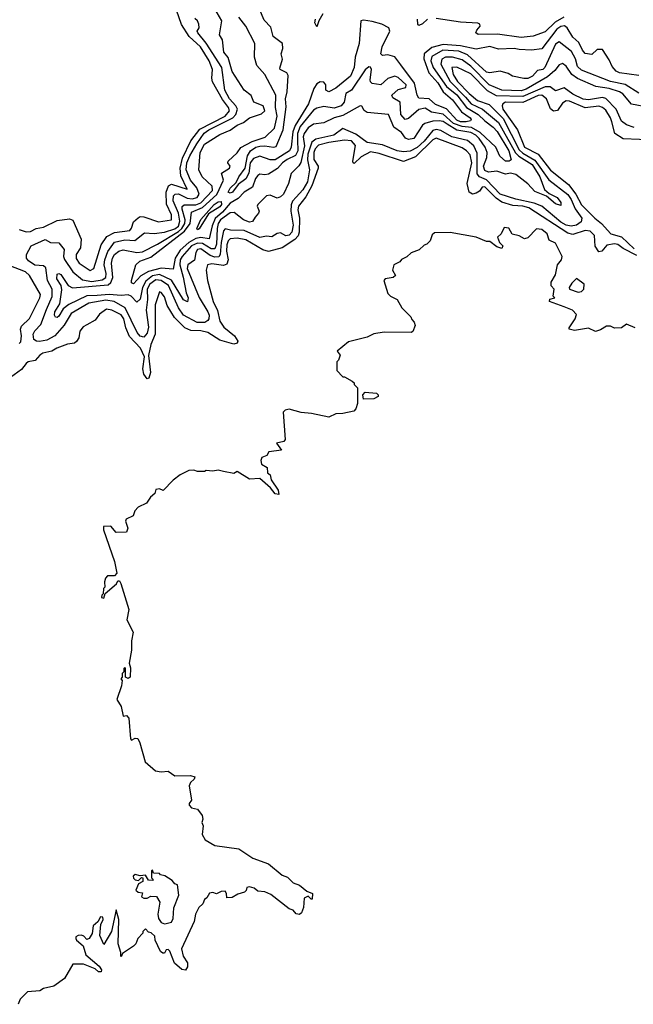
# Model space of a CAD drawing. Extents: x 2029826 to 2248070, y 228728 to 402406.
# Tile 131 of 256: x 2077588 to 2081134, y 344655 to 350342. Entities that reach past the tile are written whole.
import ezdxf

# ---------------------------------------------------------------- set-up
doc = ezdxf.new("R2010")
doc.units = 0

msp = doc.modelspace()

# ---------------------------------------------------------------- linework, layer by layer
at = {"layer": '0CON10XD'}
for points in [[(2077585, 349130.4), (2077625, 349117), (2077651, 349119), (2077683.9, 349136.1), (2077725, 349143.8), (2077805, 349181.8), (2077875, 349190.7), (2077895, 349184.5), (2077942.6, 349075), (2077938.8, 349025), (2077915.2, 348985), (2077915, 348963.1), (2077930.9, 348935), (2077995, 348892.5), (2078017.1, 348905), (2078058.7, 349041.3), (2078091.1, 349088.9), (2078135, 349113.1), (2078225, 349124.3), (2078235, 349137.5), (2078245.2, 349174.8), (2078272.4, 349197.6), (2078285, 349204.2), (2078305, 349203.9), (2078390, 349175), (2078464.3, 349185.7), (2078464.5, 349215), (2078436.2, 349276.2), (2078433.5, 349346.5), (2078447.4, 349382.6), (2078465, 349390.9), (2078556.7, 349363.3), (2078520.1, 349440.1), (2078516.1, 349485), (2078528.6, 349541.4), (2078577.6, 349642.4), (2078629.9, 349710.1), (2078774.8, 349785), (2078801.1, 349815), (2078795, 349834.7), (2078760.3, 349880.3), (2078702.9, 349982.9), (2078697.7, 350005), (2078702.7, 350055), (2078683.5, 350105), (2078632.7, 350185), (2078568, 350245), (2078523.1, 350313.1), (2078479.7, 350435)], [(2080285.8, 349805), (2080355, 349748.1), (2080453.3, 349573.3), (2080473.3, 349553.3), (2080549.2, 349505), (2080594.1, 349435), (2080621.3, 349361.3), (2080647.5, 349337.5), (2080693.3, 349315), (2080715.9, 349285), (2080715, 349268.6), (2080685, 349278.8), (2080631.9, 349321.9), (2080565, 349349.5), (2080525, 349393.4), (2080455, 349447.8), (2080425, 349456.2), (2080395, 349450), (2080345, 349466.9), (2080297.9, 349462.1), (2080275, 349471.3), (2080267.6, 349495), (2080286.9, 349545), (2080289, 349575), (2080277.9, 349605), (2080243.4, 349655), (2080223.8, 349675), (2080195, 349691.1), (2080113.3, 349703.3), (2080057.7, 349737.7), (2080035, 349753.5), (2080012.4, 349757.6), (2079974.9, 349755.1), (2079928.7, 349741.3), (2079915, 349732.5), (2079865, 349656.5), (2079835, 349649.7), (2079818.3, 349658.3), (2079795, 349691.1), (2079750.7, 349720.7), (2079718.5, 349795), (2079595, 349806.2), (2079578.2, 349818.2), (2079565, 349841.4), (2079555, 349844.5), (2079455, 349789), (2079405, 349775.2), (2079345, 349746.3), (2079285, 349737.7), (2079255, 349716.7), (2079231.4, 349685), (2079226.8, 349665), (2079233.7, 349613.7), (2079212.3, 349517.7), (2079201.7, 349498.3), (2079157.1, 349452.9), (2079142.2, 349395), (2079111.8, 349335), (2079095, 349318.2), (2079075, 349311.1), (2079035, 349328.5), (2079015, 349324.5), (2078964.3, 349275), (2078960, 349265), (2078970.9, 349235), (2078968.9, 349225), (2078947.8, 349202.2), (2078933.1, 349176.9), (2078915, 349171.6), (2078881.1, 349185), (2078827.8, 349227.8), (2078805, 349226.7), (2078748.4, 349185), (2078735.6, 349165), (2078728.8, 349135), (2078725.1, 349045), (2078715, 349019.3), (2078695, 349018.8), (2078645, 349049.9), (2078615, 349052), (2078581.7, 349035), (2078526.5, 348975), (2078515.6, 348954.4), (2078513.3, 348925), (2078533.5, 348855), (2078549.4, 348765), (2078561.6, 348735), (2078557.7, 348712.3), (2078535, 348724.7), (2078465, 348836.9), (2078395, 348870.9), (2078355, 348862.6), (2078317.6, 348832.4), (2078297.8, 348795), (2078285, 348726.9), (2078265, 348710), (2078232.9, 348745), (2078215, 348753.6), (2078175, 348747.9), (2078105.1, 348755.1), (2078035, 348749.6), (2077975, 348746.7), (2077872.5, 348697.5), (2077838.3, 348671.7), (2077815, 348630), (2077805, 348622), (2077795, 348623.6), (2077789.5, 348635), (2077791.1, 348655), (2077819.6, 348700.4), (2077832, 348782), (2077826.9, 348806.9), (2077802.8, 348845), (2077805, 348872.2), (2077815, 348876), (2077825, 348869.3), (2077867.3, 348807.3), (2077893.8, 348793.8), (2078099.6, 348810.4), (2078115.5, 348824.5), (2078127, 348853), (2078118.2, 348935), (2078124.3, 348965), (2078136.7, 348985), (2078161.6, 349005), (2078185, 349012), (2078265, 348997.8), (2078298.4, 349001.6), (2078385, 349045.7), (2078505, 349118.6), (2078525.2, 349135), (2078542.8, 349165), (2078543.4, 349185), (2078527.3, 349247.3), (2078527.1, 349262.9), (2078537.8, 349272.2), (2078605, 349271.8), (2078635, 349284.9), (2078703, 349355), (2078699.5, 349379.5), (2078641.9, 349435), (2078623.2, 349475), (2078630.5, 349575), (2078655, 349622.5), (2078745, 349679.1), (2078805, 349704.2), (2078845, 349732.7), (2078882, 349748), (2078916.2, 349775), (2078985, 349797.8), (2079004.6, 349815), (2078994.8, 349844.8), (2078940.9, 349865), (2078924.7, 349904.7), (2078884.6, 349935), (2078815, 350043.3), (2078792.8, 350122.8), (2078768.2, 350155), (2078760, 350225), (2078743.3, 350255), (2078756.5, 350335), (2078715.4, 350405.4)], [(2079790.3, 350080.3), (2079755, 350126.8), (2079715, 350139.1), (2079685, 350134.5), (2079674.2, 350144.2), (2079682.5, 350185), (2079727.1, 350275), (2079720.3, 350295), (2079681.3, 350315), (2079625, 350331.8), (2079575, 350339.4), (2079559.1, 350335), (2079549.5, 350205), (2079526.5, 350125), (2079520.2, 350065), (2079498.8, 350015), (2079415, 349945.8), (2079375, 349925.7), (2079358, 349935), (2079356.5, 349965), (2079345, 349980.5), (2079325, 349983.8), (2079305, 349971.1), (2079288, 349945), (2079256.2, 349855), (2079179.5, 349730.5), (2079167.3, 349695), (2079155.8, 349605), (2079147.5, 349585), (2079065, 349533.2), (2079035, 349532.8), (2078975, 349553.4), (2078939.4, 349540.6), (2078920.7, 349515), (2078911.6, 349455), (2078895, 349423.1), (2078850.7, 349389.3), (2078817.2, 349345), (2078805, 349340), (2078793.4, 349345), (2078805, 349368), (2078839.1, 349400.9), (2078854.2, 349435), (2078890.5, 349485), (2078904.5, 349555), (2078922.1, 349585), (2078951.9, 349605), (2078975, 349611.8), (2079005, 349614), (2079054.8, 349605.2), (2079070.3, 349609.7), (2079110, 349705), (2079127.6, 349837.6), (2079123.6, 349885), (2079134.1, 349925), (2079139.8, 350019.8), (2079130.8, 350035), (2079094.1, 350054.1), (2079091.1, 350061.1), (2079107, 350113), (2079098.5, 350145), (2079109.4, 350175), (2079106.8, 350205), (2079052.7, 350245), (2079039.3, 350299.3), (2078999.9, 350339.9), (2078972.9, 350402.9)], [(2079339.5, 350375), (2079315.8, 350335), (2079305, 350300), (2079294.2, 350324.2), (2079297.5, 350345)], [(2081138.7, 349718.7), (2081094.5, 349734.5), (2081066, 349755), (2081034.1, 349824.1), (2080976.1, 349886.1), (2080955, 349892), (2080875, 349879.5), (2080845, 349882.7), (2080785, 349912.2), (2080735, 349947.7), (2080685, 349930.6), (2080653.2, 349953.2), (2080625, 349954.7), (2080495, 349897.3), (2080342.4, 349902.4), (2080291.2, 349931.2), (2080195, 350028.8), (2080115, 350068.1), (2080085.2, 350064.8), (2080092.4, 350025), (2080117.7, 349985), (2080186.2, 349916.2), (2080234, 349875), (2080301.1, 349851.1), (2080381, 349771), (2080475, 349589.4), (2080495, 349571), (2080565, 349531.4), (2080646.5, 349416.5), (2080755, 349331.5), (2080775, 349304.2), (2080798.5, 349248.5), (2080835.6, 349195), (2080832.7, 349175), (2080805, 349154.9), (2080775, 349148.6), (2080745, 349154.9), (2080715, 349173.2), (2080604.6, 349264.6), (2080561.6, 349281.6), (2080455, 349304.7), (2080365, 349333.7), (2080285, 349417.8), (2080244.7, 349434.7), (2080232.4, 349452.4), (2080231.7, 349571.7), (2080212.8, 349612.8), (2080174.9, 349644.9), (2080086.1, 349666.1), (2080021.6, 349701.6), (2079995, 349707), (2079975, 349701.1), (2079925, 349640.7), (2079885, 349604), (2079845, 349582.8), (2079805, 349578), (2079769.6, 349585), (2079685, 349619), (2079595, 349633.1), (2079531, 349681), (2079455, 349713.5), (2079404.1, 349675), (2079298.4, 349651.6), (2079276, 349634), (2079252.4, 349565), (2079251.9, 349531.9), (2079262.3, 349475), (2079250.5, 349405), (2079225, 349358.7), (2079185, 349316), (2079165.4, 349294.6), (2079157, 349273), (2079155.3, 349235), (2079168.7, 349155), (2079160.8, 349115), (2079145, 349096.5), (2079125, 349092.9), (2079095, 349111.7), (2079075, 349107.1), (2079045, 349088.5), (2079015, 349091.4), (2078975, 349083), (2078885, 349123.5), (2078806.4, 349126.4), (2078775, 349133.8), (2078765, 349122.5), (2078751.8, 349055), (2078747, 348985), (2078738.5, 348971.5), (2078715, 348971), (2078689.5, 348979.5), (2078635, 349018.5), (2078614.8, 349015), (2078605, 348998.1), (2078597.4, 348952.6), (2078559.4, 348925), (2078555.6, 348905), (2078625, 348737.7), (2078675.2, 348655), (2078682, 348635), (2078680.6, 348615), (2078675, 348603.6), (2078657.1, 348592.9), (2078613.3, 348593.3), (2078535, 348634.5), (2078505, 348677.3), (2078447.3, 348807.3), (2078405, 348836.2), (2078375, 348839), (2078339.7, 348815), (2078324.6, 348785), (2078326.2, 348725), (2078318.8, 348665), (2078332.9, 348565), (2078325, 348531.3), (2078305, 348508.9), (2078285, 348514.1), (2078266.8, 348535), (2078198.2, 348678.2), (2078133.9, 348713.9), (2078085, 348722.5), (2077987.1, 348705), (2077885, 348645.6), (2077845, 348578.1), (2077791.1, 348515), (2077745, 348489.9), (2077702.7, 348482.7), (2077684.6, 348484.6), (2077669.8, 348495), (2077666.5, 348525), (2077674.9, 348545.1), (2077709.4, 348580.6), (2077742.6, 348667.4), (2077775, 348742.7), (2077775.7, 348785), (2077748.8, 348835), (2077739.2, 348909.2), (2077725, 348919.4), (2077675, 348924.8), (2077639.3, 348949.3), (2077626.7, 348965), (2077627.6, 348985), (2077655, 349035.3), (2077735, 349072.5), (2077765.7, 349055.7), (2077815, 349052.5), (2077845.2, 349015.2), (2077840.9, 348975), (2077846.2, 348956.2), (2077895, 348885.4), (2077950, 348840), (2078005, 348829.2), (2078065, 348839), (2078085, 348853), (2078086.8, 348875), (2078076.8, 348925), (2078079.4, 348955), (2078097.2, 349002.8), (2078135, 349056.6), (2078195, 349070.9), (2078253.8, 349066.2), (2078308.8, 349111.2), (2078365, 349107), (2078425, 349114.4), (2078483.7, 349133.7), (2078505, 349148.5), (2078512.7, 349177.3), (2078505, 349225), (2078474.7, 349295), (2078477, 349325), (2078486.1, 349333.9), (2078505, 349336.5), (2078555, 349311.2), (2078585, 349306.4), (2078613, 349315), (2078624.3, 349335), (2078611.1, 349371.1), (2078575, 349415.2), (2078550.9, 349475), (2078553.7, 349515), (2078570.7, 349555), (2078610.7, 349625), (2078654.4, 349685.6), (2078681, 349705), (2078819, 349775), (2078836.5, 349795), (2078845.9, 349825), (2078837, 349845), (2078800.1, 349885), (2078772.7, 349935), (2078755.9, 350065), (2078666.3, 350206.3), (2078617.7, 350265), (2078614.2, 350275.8), (2078624.3, 350295.7), (2078623.8, 350315), (2078615, 350334.4), (2078599.2, 350349.2)], [(2081165, 349918.3), (2081087.5, 349967.5), (2081002.5, 349985), (2080835, 350049.6), (2080811.5, 350071.5), (2080799.7, 350115), (2080777.3, 350157.3), (2080705, 350213.8), (2080685, 350199.6), (2080622.3, 350065), (2080610.8, 350055), (2080580.9, 350049.1), (2080551.5, 350015), (2080525, 350002.5), (2080501.7, 350001.7), (2080435, 350016.5), (2080410.8, 350030.8), (2080365, 350045.2), (2080305, 350034.4), (2080285, 350039.3), (2080175, 350138.6), (2080125, 350160.7), (2080033.3, 350166.7), (2079970.2, 350129.8), (2079963.1, 350105), (2079976.8, 350065), (2080053.9, 349955), (2080115, 349907.8), (2080169.3, 349835), (2080237.2, 349795), (2080275, 349757.5), (2080325, 349720.3), (2080346.5, 349696.5), (2080414.9, 349585), (2080427.3, 349532.7), (2080415.6, 349524.4), (2080395, 349525.2), (2080363.4, 349553.4), (2080339.1, 349605), (2080249.6, 349689.6), (2080198.4, 349718.4), (2080145, 349724.5), (2080095, 349741.5), (2080035, 349796.4), (2079967.7, 349807.7), (2079931.5, 349831.5), (2079895, 349822.6), (2079835, 349771.7), (2079815, 349765.9), (2079790.7, 349795), (2079786, 349866), (2079745, 349890.6), (2079738.9, 349905), (2079775, 349938.9), (2079819.2, 349950.8), (2079820.4, 349965), (2079775, 350007.7), (2079755, 350016.4), (2079715, 350001.7), (2079675, 349966.2), (2079624, 349974), (2079615, 349982), (2079613.2, 349995), (2079621.3, 350055), (2079615, 350068.5), (2079605, 350070.4), (2079585, 350051.5), (2079505, 349934.6), (2079473.3, 349915), (2079463.1, 349865), (2079445.8, 349845), (2079405, 349831.5), (2079345, 349840.3), (2079305, 349831.6), (2079285, 349819.8), (2079209.2, 349725), (2079194.1, 349685), (2079194.1, 349645.9), (2079194.5, 349585), (2079182.7, 349557.3), (2079134, 349535), (2079107.1, 349515), (2079078.3, 349481.7), (2079025, 349449.4), (2079005, 349444.8), (2078975, 349449.7), (2078965, 349442.8), (2078951.2, 349425), (2078933.9, 349375), (2078885, 349344.8), (2078851.2, 349308.8), (2078805, 349282.9), (2078760.7, 349229.3), (2078717.2, 349192.8), (2078699.6, 349150.4), (2078683.5, 349076.5), (2078635, 349083), (2078605, 349077.7), (2078564.6, 349055.4), (2078515, 349011.3), (2078486, 348965), (2078475, 348900.4), (2078405, 348907.1), (2078333, 348887), (2078288.4, 348861.6), (2078245, 348815.8), (2078235, 348822.5), (2078234.6, 348835), (2078260, 348925), (2078283.1, 348946.9), (2078345, 348971.1), (2078539.7, 349120.3), (2078573.3, 349165), (2078580.8, 349229.2), (2078645, 349257.4), (2078726.9, 349333.1), (2078765.9, 349415), (2078754.4, 349455.6), (2078801.2, 349485), (2078803.3, 349495), (2078790, 349515), (2078792, 349525), (2078845, 349572.3), (2078865.6, 349604.4), (2078930.8, 349639.2), (2079006.2, 349663.8), (2079060.7, 349715), (2079074.9, 349785), (2079065.5, 349835), (2079068.9, 349905), (2079005, 350024.3), (2078957.8, 350077.8), (2078944.1, 350125), (2078947.6, 350205), (2078894.1, 350305), (2078855, 350355.7)], [(2079944.5, 350345.5), (2079915, 350318.2), (2079895, 350309.2), (2079888, 350315), (2079885.9, 350345)], [(2080733, 350357), (2080682.5, 350327.5), (2080625, 350272.2), (2080555, 350247.5), (2080485, 350238.4), (2080348.3, 350258.3), (2080237.1, 350257.1), (2080224, 350265), (2080229.5, 350280.5), (2080248.6, 350305), (2080247.5, 350315), (2080235, 350322.2), (2080135, 350328.1), (2079995, 350349.1)], [(2081165, 350019.6), (2081055, 350034.8), (2081034.8, 350044.8), (2081012.3, 350072.3), (2080995, 350110), (2080955, 350170), (2080925, 350169.5), (2080895, 350140.6), (2080855, 350145.9), (2080839.4, 350165), (2080820.1, 350210.1), (2080785, 350240), (2080751.4, 350295), (2080735.8, 350305.8), (2080715, 350302.1), (2080692.6, 350287.4), (2080605, 350173.5), (2080545, 350165.5), (2080475, 350170.5), (2080445, 350176.3), (2080355, 350172.5), (2080305, 350186.3), (2080225, 350170.9), (2080135, 350191.6), (2080035, 350199.3), (2079969.6, 350180.4), (2079924.7, 350145.3), (2079923.8, 350115), (2079951.5, 350035), (2080005, 349977.3), (2080035, 349924.5), (2080089.8, 349879.8), (2080140.5, 349810.5), (2080190.9, 349775), (2080196.9, 349765), (2080192.3, 349757.7), (2080168.3, 349751.7), (2080135, 349752.7), (2080115, 349760.9), (2080055, 349826.2), (2079991.6, 349851.6), (2079955, 349885.5), (2079895, 349889.5), (2079885.2, 349905.2), (2079870.3, 349975), (2079790.3, 350080.3)], [(2081225, 349835.3), (2081123.7, 349853.7), (2081073.9, 349913.9), (2081055, 349925.9), (2080995, 349944.1), (2080916.7, 349956.7), (2080811.8, 350001.8), (2080778.4, 350025), (2080745, 350073.2), (2080725, 350089.1), (2080705, 350081.1), (2080681, 350049), (2080638.7, 350011.3), (2080515, 349939.7), (2080485, 349931.2), (2080373.5, 349935), (2080301.7, 349965), (2080195, 350073.8), (2080145, 350110.7), (2080089.2, 350125), (2080049.2, 350125), (2080026.8, 350113.2), (2080020.9, 350085), (2080075, 349984.3), (2080164.9, 349894.9), (2080196.2, 349855), (2080262.9, 349825), (2080285.8, 349805)], [(2081265, 349646.8), (2081075, 349654.3), (2081026.9, 349685), (2081009.1, 349750.9), (2081002, 349775), (2080975, 349818.6), (2080955.5, 349835.5), (2080935, 349842.5), (2080855, 349833.2), (2080765, 349870.6), (2080745, 349872.6), (2080725, 349858.8), (2080695, 349818), (2080672.5, 349812.5), (2080655, 349827.1), (2080631.6, 349885), (2080605, 349906), (2080585, 349903.6), (2080495, 349864.2), (2080395, 349866.2), (2080379.2, 349855), (2080375.4, 349845), (2080380.9, 349825), (2080465.5, 349705), (2080505, 349605.2), (2080584.7, 349564.7), (2080655, 349472.6), (2080759.5, 349389.5), (2080802.6, 349335), (2080835, 349273), (2080911.9, 349195), (2080950, 349165), (2081005, 349104.2), (2081065, 349088.4), (2081138.6, 349018.6)], [(2081155, 348979), (2081075, 349020.6), (2081045, 349042.7), (2081025, 349048), (2080981.1, 349038.9), (2080951.5, 349005), (2080935, 349001.8), (2080914.2, 349034.2), (2080910.4, 349095), (2080885, 349121.2), (2080855, 349124.8), (2080785, 349100.6), (2080755, 349108.8), (2080530, 349255), (2080495, 349264.9), (2080438.7, 349268.7), (2080375, 349287.7), (2080340.5, 349310.5), (2080275, 349377.4), (2080260, 349375), (2080245, 349351.6), (2080225, 349340.2), (2080204.4, 349334.4), (2080186.1, 349346.1), (2080174.6, 349395), (2080201.6, 349515), (2080190.8, 349560.8), (2080169.7, 349585), (2080145, 349601.4), (2079995, 349656.8), (2079975, 349647), (2079875, 349549.3), (2079805, 349522.4), (2079665, 349569.2), (2079615, 349578.1), (2079561.1, 349548.9), (2079521.7, 349511.7), (2079514.3, 349514.3), (2079512.9, 349525), (2079527.7, 349615), (2079505, 349642.5), (2079465.9, 349645.9), (2079375, 349633.1), (2079315, 349616.3), (2079295, 349595.6), (2079287.4, 349575), (2079287.7, 349535), (2079312.1, 349495), (2079312.2, 349485), (2079277.1, 349382.9), (2079241.2, 349318.8), (2079198.4, 349265), (2079195, 349243.3), (2079204.9, 349194.9), (2079202.2, 349115), (2079196.8, 349093.2), (2079178, 349072), (2079105, 349023.6), (2079025, 349002.1), (2078992.8, 349012.8), (2078895, 349070.6), (2078845, 349079.8), (2078805, 349076.1), (2078792, 349065), (2078785, 349041.2), (2078783.8, 349005), (2078791.8, 348955), (2078785, 348930), (2078765, 348921.2), (2078698.8, 348931.2), (2078672.5, 348925), (2078665.5, 348895), (2078673.2, 348835), (2078705.8, 348715), (2078731.7, 348661.7), (2078745, 348600.6), (2078766.7, 348565), (2078828.4, 348515), (2078847.6, 348485), (2078845, 348472.9), (2078825, 348467.1), (2078745, 348490.9), (2078675.6, 348535.6), (2078635, 348544.9), (2078576.7, 348546.7), (2078542.4, 348562.4), (2078482.7, 348622.7), (2078440.7, 348690.7), (2078425, 348741.4), (2078405, 348766.7), (2078395, 348770), (2078371.7, 348695), (2078371.7, 348525), (2078346.2, 348465), (2078332.1, 348402.1), (2078344.7, 348305), (2078335, 348270.8), (2078325, 348268.1), (2078306.1, 348295), (2078299.1, 348325), (2078308.6, 348395), (2078285.3, 348445), (2078221.6, 348511.6), (2078201.8, 348561.8), (2078189.4, 348615), (2078175, 348637.5), (2078120, 348665), (2078090.5, 348669.5), (2078048.3, 348641.7), (2078025, 348606.7), (2077975, 348580), (2077955, 348567.5), (2077936.4, 348543.6), (2077928.8, 348505), (2077917.1, 348482.9), (2077905, 348473.3), (2077865, 348467.1), (2077803.3, 348445), (2077773.4, 348426.6), (2077720.8, 348415), (2077704.4, 348405), (2077676.9, 348373.1), (2077636.7, 348365), (2077625, 348356.9), (2077597.9, 348322.1), (2077534.3, 348275.7)], [(2078615, 349128.8), (2078612.5, 349135), (2078635, 349188.5), (2078711.6, 349275), (2078735, 349290), (2078752.6, 349292.6), (2078754.3, 349275), (2078745, 349260), (2078679.6, 349220.4), (2078625, 349133.6), (2078615, 349128.8)], [(2080735, 348684), (2080650, 348715), (2080651.7, 348728.3), (2080680, 348735), (2080670, 348745), (2080677.5, 348785), (2080658.8, 348805), (2080658.6, 348825), (2080685, 348868.8), (2080695.6, 348925), (2080719.4, 348955), (2080722.5, 348975), (2080685, 349052), (2080648.1, 349068.1), (2080636.9, 349105), (2080605, 349130.4), (2080575, 349133.2), (2080525, 349082.5), (2080505, 349076.7), (2080473.9, 349093.9), (2080433, 349103), (2080415, 349137.5), (2080387.5, 349142.5), (2080370, 349105), (2080350, 349085), (2080360, 349055), (2080380, 349035), (2080375, 349020), (2080345, 349030), (2080305, 349060), (2080285, 349060), (2080226.4, 349086.4), (2080075, 349112.5), (2079985, 349110), (2079971.7, 349098.3), (2079960, 349065), (2079940, 349045), (2079925, 349040), (2079897, 349013), (2079850, 348995), (2079825, 348972.5), (2079795, 348957.5), (2079785, 348942.5), (2079750, 348925), (2079742.5, 348895), (2079760, 348865), (2079746.4, 348853.6), (2079700, 348845), (2079692.5, 348835), (2079715, 348760), (2079730, 348745), (2079770, 348725), (2079797, 348677), (2079847.5, 348625), (2079855, 348610), (2079867.5, 348595), (2079872.5, 348575), (2079860, 348540), (2079850, 348535), (2079695, 348536.2), (2079635, 348526.7), (2079595, 348507.5), (2079488.3, 348481.7), (2079423, 348427), (2079440, 348405), (2079430, 348375), (2079420, 348365), (2079420, 348315), (2079455, 348280), (2079465, 348280), (2079510, 348255), (2079520, 348245), (2079520, 348235), (2079540, 348215), (2079540, 348125), (2079530, 348095), (2079518.3, 348081.7), (2079455, 348066.7), (2079415, 348066.2), (2079375, 348046.7), (2079275, 348067.5), (2079215, 348072.5), (2079145, 348092.5), (2079123, 348087), (2079110, 348075), (2079123, 347917), (2079113.6, 347906.4), (2079072.5, 347895), (2079100, 347855), (2079027.5, 347845), (2079016.2, 347823.8), (2078987.7, 347812.3), (2078981.9, 347795), (2078985.8, 347775), (2079017.5, 347755), (2079020, 347725), (2079035, 347712.5), (2079042, 347685), (2079081.2, 347625), (2079085, 347600), (2079065, 347602.5), (2079037.7, 347637.7), (2078975, 347691.2), (2078915, 347688.8), (2078845, 347732.5), (2078825, 347720), (2078765, 347732.5), (2078735, 347740), (2078705, 347733.3), (2078665, 347737.5), (2078655, 347732.5), (2078615, 347732.5), (2078595, 347740), (2078565, 347737.5), (2078515, 347712.5), (2078475, 347682.5), (2078417, 347623), (2078395, 347632.5), (2078375, 347627.5), (2078368, 347605), (2078344, 347585), (2078320, 347550), (2078273.1, 347526.9), (2078253.3, 347505), (2078243, 347477), (2078202.3, 347457.7), (2078198.8, 347445), (2078213.3, 347405), (2078205, 347382.5), (2078145, 347380), (2078115, 347417.5), (2078072.5, 347415), (2078072, 347395), (2078135, 347212.5), (2078148.8, 347145), (2078135, 347130), (2078095, 347130), (2078083, 347117), (2078077.5, 347095), (2078080, 347065), (2078073, 347057), (2078070, 347025), (2078061.7, 347018.3), (2078060, 347005), (2078075, 347000), (2078081.7, 347028.3), (2078146.4, 347083.6), (2078155, 347100), (2078165, 347100), (2078173.3, 347085), (2078218.8, 346935), (2078207.5, 346875), (2078244.2, 346805), (2078234, 346755), (2078235, 346700), (2078220, 346625), (2078227.7, 346597.7), (2078226, 346545), (2078215, 346537.5), (2078200, 346545), (2078200, 346595), (2078195, 346600), (2078190, 346595), (2078190, 346575), (2078180, 346565), (2078180, 346545), (2078172.5, 346535), (2078180, 346525), (2078176.7, 346495), (2078150, 346415), (2078173.8, 346375), (2078185, 346320), (2078205, 346323.3), (2078218.3, 346308.3), (2078227.5, 346187.5), (2078235, 346180), (2078255, 346192.5), (2078270, 346190), (2078282.5, 346165), (2078312.5, 346055), (2078373, 346003), (2078405, 345997.5), (2078445, 346002.5), (2078483.9, 345973.9), (2078575, 345975.8), (2078599.3, 345969.3), (2078596.7, 345955), (2078575, 345936.7), (2078567, 345917), (2078580, 345835), (2078566.7, 345815), (2078566.7, 345805), (2078580.5, 345790.5), (2078615, 345782.5), (2078643.3, 345745), (2078646.7, 345725), (2078640, 345705), (2078647.5, 345685), (2078643.3, 345635), (2078660, 345605), (2078715, 345571.9), (2078855, 345552.5), (2078935, 345499.2), (2079025.5, 345465.5), (2079105, 345400.8), (2079135, 345388.6), (2079167.5, 345357.5), (2079205, 345342.5), (2079247.5, 345307.5), (2079280, 345295), (2079278.3, 345261.7), (2079271.7, 345261.7), (2079255, 345280), (2079231.7, 345268.3), (2079227.5, 345215), (2079216.1, 345183.9), (2079205, 345173.3), (2079185, 345177.5), (2079168, 345198), (2079145, 345206.7), (2079038.6, 345288.6), (2079005, 345304), (2078965, 345308), (2078942.5, 345325), (2078915, 345333.8), (2078900.7, 345329.3), (2078897, 345313), (2078887, 345303), (2078848.3, 345291.7), (2078815, 345272.5), (2078785, 345270), (2078782.5, 345295), (2078775, 345307.5), (2078753, 345307), (2078725, 345292.5), (2078705, 345300), (2078685, 345297.5), (2078669.3, 345270.7), (2078655, 345260), (2078646.2, 345235), (2078624, 345215), (2078604.4, 345175), (2078596.6, 345133.4), (2078523.1, 344975), (2078532.1, 344932.1), (2078558.6, 344895), (2078558, 344872), (2078547, 344853), (2078525, 344856.7), (2078482, 344892), (2078455, 344962.5), (2078445, 344972.5), (2078435, 344970), (2078425, 344950), (2078415, 344950), (2078400.7, 344960.7), (2078370, 345025), (2078368.3, 345048.3), (2078348.3, 345068.3), (2078331.7, 345071.7), (2078315, 345090), (2078300, 345075), (2078300, 345065), (2078270, 345035), (2078260, 345005), (2078245, 344990), (2078181.7, 344948.3), (2078175, 344930), (2078172.5, 344935), (2078172.5, 344955), (2078157.5, 345005), (2078161.2, 345145), (2078145, 345200), (2078118, 345075), (2078075, 345000), (2078051.7, 345051.7), (2078056.2, 345115), (2078071.2, 345145), (2078067.7, 345157.7), (2078055, 345160), (2078039.2, 345130.8), (2078011.7, 345108.3), (2078007, 345063), (2077990, 345035), (2077975, 345030), (2077958.3, 345048.3), (2077945, 345053.8), (2077925, 345053.3), (2077913.3, 345045), (2077913.3, 345035), (2077916.2, 345025), (2077955, 344992.5), (2077970.3, 344940.3), (2078047.5, 344875), (2078060, 344855), (2078058.3, 344841.7), (2078043, 344843), (2078025, 344860), (2077957, 344887), (2077895, 344886.7), (2077847.5, 344805), (2077785, 344760), (2077725, 344746.7), (2077705, 344732.5), (2077633, 344727), (2077590, 344685), (2077580, 344655)], [(2077585, 348472.2), (2077595, 348480.8), (2077599.3, 348515), (2077593.3, 348555), (2077598.3, 348571.7), (2077645, 348616.2), (2077704.5, 348735), (2077708.8, 348755), (2077645, 348864), (2077620.8, 348885), (2077464.7, 348944.7)], [(2080815, 348768.9), (2080835, 348771.1), (2080848.9, 348785), (2080850.8, 348815), (2080805, 348847.5), (2080779.1, 348820.9), (2080763.8, 348795), (2080766.1, 348786.1), (2080815, 348768.9)], [(2081145, 348562.5), (2081095, 348583.3), (2081065, 348562.5), (2081025, 348560), (2081001.7, 348571.7), (2080978.3, 348571.7), (2080945, 348550), (2080915, 348540), (2080875, 348560), (2080795, 348546), (2080763.8, 348553.8), (2080763, 348563), (2080797.5, 348615), (2080805, 348640), (2080783.3, 348665), (2080735, 348684)], [(2079575, 348150), (2079570, 348175), (2079585, 348190), (2079650, 348185), (2079660, 348175), (2079660, 348165), (2079635, 348152.5), (2079575, 348150)], [(2078425, 345120), (2078435, 345122.5), (2078465, 345130), (2078475, 345150), (2078478.3, 345211.7), (2078506.7, 345285), (2078500, 345345), (2078485, 345350), (2078469.3, 345369.3), (2078427, 345397), (2078402.5, 345402.5), (2078395, 345410), (2078361.7, 345411.7), (2078355, 345430), (2078350, 345425), (2078350, 345385), (2078360, 345375), (2078355, 345370), (2078331.7, 345371.7), (2078315, 345400), (2078285, 345397.5), (2078255, 345403.8), (2078244.2, 345395), (2078245, 345383.3), (2078255, 345373.8), (2078275, 345370), (2078291.7, 345388.3), (2078300, 345385), (2078300, 345365), (2078275, 345350), (2078260, 345315), (2078273, 345303), (2078298.3, 345298.3), (2078292.5, 345275), (2078305, 345267.5), (2078325, 345267.5), (2078345, 345280), (2078378.3, 345278.3), (2078397.5, 345245), (2078386.2, 345175), (2078390, 345150), (2078405, 345127.5), (2078425, 345120)]]:
    msp.add_lwpolyline(points, dxfattribs=at)

doc.saveas('drawing.dxf')
